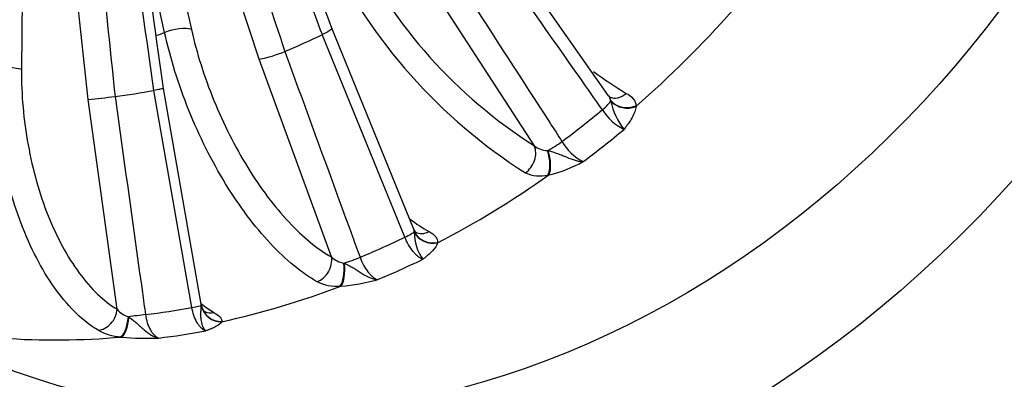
# Model space of a CAD drawing. Header units: millimetres. Extents: x 0 to 1782, y 0 to 1260.
# Tile 9 of 25: x 1156 to 1305, y 205 to 260. Entities that reach past the tile are written whole.
import ezdxf

# ---------------------------------------------------------------- set-up
doc = ezdxf.new("R2010")
doc.units = ezdxf.units.MM
doc.header["$LTSCALE"] = 6
doc.layers.add('CAP355B', color=7, linetype='Continuous')
doc.layers.add('Default', color=7, linetype='Continuous')

# ---------------------------------------------------------------- blocks, each defined once
blk = doc.blocks.new('SE1')
at = {"layer": 'CAP355B', "color": 7, "linetype": 'Continuous'}
for p, q in [((1173.14, 297.27), (1181.85, 258.08)), ((1192.11, 253.6), (1177.85, 296.63)), ((1156.45, 294.88), (1156.12, 251.99)), ((1166.19, 247.45), (1161.42, 293.09)), ((1245, 248.04), (1226.54, 274.32)), ((1177.79, 257.61), (1174.1, 274.22)), ((1233.75, 240.44), (1216.67, 266.87)), ((1215.46, 227.91), (1203.09, 258.3)), ((1214.15, 226.6), (1201.65, 257.31)), ((1201.65, 257.31), (1201.66, 257.31)), ((1203.06, 223.61), (1192.11, 253.6)), ((1195.98, 254.76), (1195.98, 254.76)), ((1183.32, 216.47), (1177.62, 249.16)), ((1170.61, 215.67), (1166.19, 247.45)), ((1170.28, 247.94), (1170.28, 247.94)), ((1181.91, 215.95), (1176.16, 248.84)), ((1176.16, 248.84), (1176.16, 248.84)), ((1245.35, 247.23), (1245.32, 247.31)), ((1249.14, 246.51), (1249.14, 246.42)), ((1235.72, 239.73), (1235.81, 239.71)), ((1235.97, 236.03), (1235.81, 236.01)), ((1215.58, 227.37), (1215.57, 227.44)), ((1219.1, 225.81), (1219.1, 225.74)), ((1204.91, 222.66), (1205, 222.62)), ((1204.49, 219.18), (1204.33, 219.18)), ((1183.34, 216.15), (1183.34, 216.22)), ((1172.3, 214.52), (1172.39, 214.47)), ((1186.44, 213.84), (1186.42, 213.79)), ((1171.29, 211.47), (1171.13, 211.49))]:
    blk.add_line(p, q, dxfattribs=at)
for centre, radius, start, end in [((1276.89, 306.09), 82.72, 205.7782, 237.464), ((1274.97, 304.96), 76.56, 206.1291, 237.4282), ((1189.31, 269.92), 16.56, 279.735, 293.7338), ((1294.71, 324.62), 89.57, 234.5096, 238.315), ((1146.41, 431.53), 185.14, 276.1308, 277.4068), ((1243, 246.74), 2.39, 13.6492, 32.8989), ((1251.14, 250.41), 8.4, 212.2362, 242.9085), ((1255.21, 249.16), 10.05, 191.0951, 218.3088), ((1235.8, 243.05), 3.32, 231.7254, 268.488), ((1244.81, 245.13), 7.97, 210.2895, 242.5329), ((1230.58, 257.42), 22.06, 284.1441, 298.596), ((1234.65, 241.48), 5.6, 246.2357, 281.9618), ((1222.7, 227.33), 7.13, 179.6582, 214.9064), ((1205.54, 226.17), 3.56, 225.9153, 259.846), ((1203.91, 226.14), 6.97, 244.2447, 273.456), ((1202.25, 247.62), 28.53, 274.4933, 285.754), ((1173.56, 218.2), 3.89, 220.5023, 251.0395), ((1172, 220.64), 9.2, 242.2561, 264.5636), ((1175.24, 253.42), 42.14, 264.6284, 272.2601)]:
    blk.add_arc(centre, radius, start, end, dxfattribs=at)
for centre, major_axis, ratio, start_param, end_param in [((1156.66, 371.99), (60.34, 166.93), 0.827748, 0, 3.141593), ((1177.24, 364.55), (-53.17, -147.08), 0.827748, 0.983571, 1.120939), ((1179.38, 257.04), (-2.93, -0.65), 0.341497, 3.635067, 5.205863), ((1158.78, 371.23), (-41.27, -114.17), 0.827748, 0.584426, 0.597244), ((1171.97, 366.46), (-41.27, -114.17), 0.827748, 0.64675, 0.703777), ((1153.57, 251.66), (-3, 0.02), 0.220048, 3.699156, 5.269953), ((1171.97, 366.46), (-41.27, -114.17), 0.827748, 0.395423, 0.45245), ((1246.48, 250.55), (1.34, 2.68), 0.762543, 3.136009, 4.226434), ((1176.81, 364.71), (-52.18, -144.36), 0.827748, 0.899652, 0.95353), ((1242.88, 245.84), (2.45, 1.72), 0.210676, 5.052375, 5.954644), ((1247.76, 248.77), (-3, 0.05), 0.8461, 0.633237, 2.059334), ((1247.76, 248.68), (-2.99, 0.18), 0.841352, 0.684101, 2.097974), ((1178.84, 363.97), (-53.17, -147.08), 0.827748, 0.899843, 0.953339), ((1231.51, 238.74), (-1.36, -2.67), 0.764352, 0.95898, 2.574642), ((1236.73, 240.99), (2.52, 1.63), 0.197105, 4.172785, 5.075055), ((1234.7, 238.47), (0.56, -2.95), 0.440545, 0.501846, 1.927943), ((1234.84, 238.5), (0.61, -2.94), 0.422533, 0.49272, 1.906594), ((1177.24, 364.55), (-53.17, -147.08), 0.827748, 0.732243, 0.869611), ((1176.81, 364.71), (-52.18, -144.36), 0.827748, 0.648324, 0.702203), ((1212.83, 226.41), (2.78, 1.13), 0.1186, 5.159205, 6.061474), ((1218.31, 228.47), (-2.96, 0.47), 0.910586, 0.556571, 1.982669), ((1218.29, 228.41), (-2.93, 0.63), 0.907579, 0.622882, 2.036755), ((1217.2, 230.02), (1.45, 2.63), 0.774814, 3.135844, 4.008127), ((1200.58, 222.56), (-1.46, -2.62), 0.777164, 0.740013, 2.355675), ((1203.81, 221.96), (0.11, -3), 0.383493, 0.363422, 1.78952), ((1203.96, 221.97), (0.15, -3), 0.363247, 0.356588, 1.770462), ((1206.01, 223.35), (2.82, 1.03), 0.100961, 4.275733, 5.178002), ((1178.84, 363.97), (-53.17, -147.08), 0.827748, 0.648515, 0.702012), ((1177.24, 364.55), (-53.17, -147.08), 0.827748, 0.480916, 0.618284), ((1180.41, 215.71), (2.96, 0.52), 0.004783, -1.041335, -0.139066), ((1186.27, 216.72), (-2.84, 0.95), 0.95935, 0.513426, 1.939523), ((1186.25, 216.68), (-2.75, 1.19), 0.957486, 0.608513, 2.022386), ((1168.06, 215.34), (-1.55, -2.57), 0.792727, 0.51611, 2.131771), ((1173.35, 214.62), (2.97, 0.41), 0.015814, 1.026723, 1.928992), ((1176.81, 364.71), (-52.18, -144.36), 0.827748, 0.396997, 0.450875), ((1185.27, 217.98), (1.53, 2.58), 0.789982, 3.137716, 3.785169), ((1171.25, 214.42), (-0.35, -2.98), 0.343837, 0.219351, 1.645448), ((1171.41, 214.4), (-0.33, -2.98), 0.321843, 0.214258, 1.628131), ((1178.84, 363.97), (-53.17, -147.08), 0.827748, 0.397188, 0.450684), ((1177.24, 364.55), (-53.17, -147.08), 0.827748, 0.229588, 0.366957)]:
    blk.add_ellipse(centre, major_axis=major_axis, ratio=ratio, start_param=start_param, end_param=end_param, dxfattribs=at)
for major_axis in [(60.34, 166.93), (53.17, 147.08)]:
    blk.add_ellipse((1208.38, 353.29), major_axis=major_axis, ratio=0.827748, dxfattribs=at)
for points, knots in [([(1217.05, 538.88), (1215.41, 539.46), (1212.31, 540.56), (1206.92, 542.14), (1201.25, 543.54), (1195.46, 544.69), (1189.63, 545.57), (1183.74, 546.19), (1177.81, 546.55), (1171.85, 546.64), (1165.87, 546.46), (1159.87, 546.02), (1153.86, 545.31), (1147.86, 544.34), (1141.87, 543.11), (1135.9, 541.61), (1129.96, 539.85), (1124.06, 537.84), (1118.21, 535.57), (1112.41, 533.05), (1106.69, 530.28), (1101.03, 527.27), (1095.47, 524.02), (1089.99, 520.53), (1084.62, 516.82), (1079.36, 512.88), (1074.21, 508.73), (1069.2, 504.37), (1064.31, 499.8), (1059.57, 495.04), (1054.98, 490.09), (1050.54, 484.96), (1046.27, 479.65), (1042.17, 474.19), (1038.24, 468.56), (1034.49, 462.79), (1030.93, 456.87), (1027.56, 450.83), (1024.39, 444.67), (1021.42, 438.4), (1018.66, 432.02), (1016.11, 425.56), (1013.78, 419.01), (1011.66, 412.39), (1009.76, 405.7), (1008.09, 398.97), (1006.64, 392.19), (1005.43, 385.38), (1004.44, 378.55), (1003.69, 371.71), (1003.18, 364.86), (1002.89, 358.03), (1002.85, 351.21), (1003.04, 344.43), (1003.47, 337.69), (1004.13, 331), (1005.03, 324.37), (1006.16, 317.81), (1007.53, 311.33), (1009.13, 304.95), (1010.95, 298.67), (1013, 292.5), (1015.27, 286.46), (1017.77, 280.55), (1020.47, 274.77), (1023.39, 269.15), (1026.51, 263.69), (1029.83, 258.4), (1033.35, 253.28), (1037.06, 248.35), (1040.95, 243.61), (1045.02, 239.07), (1049.26, 234.73), (1053.66, 230.61), (1058.22, 226.71), (1062.92, 223.03), (1067.77, 219.58), (1072.75, 216.37), (1077.86, 213.39), (1083.09, 210.65), (1088.39, 208.19), (1092.98, 206.27), (1095.53, 205.37), (1096.49, 205.04)], [0, 0, 0, 0, 0.009885, 0.022123, 0.034362, 0.046604, 0.058851, 0.071106, 0.083372, 0.095649, 0.107939, 0.120245, 0.132567, 0.144905, 0.157262, 0.169635, 0.182027, 0.194435, 0.206861, 0.219302, 0.231759, 0.24423, 0.256715, 0.269212, 0.281719, 0.294237, 0.306763, 0.319297, 0.331838, 0.344385, 0.356938, 0.369494, 0.382054, 0.394617, 0.407183, 0.419751, 0.432321, 0.444892, 0.457465, 0.470039, 0.482614, 0.49519, 0.507766, 0.520343, 0.532921, 0.5455, 0.558078, 0.570657, 0.583236, 0.595816, 0.608394, 0.620972, 0.633549, 0.646124, 0.658698, 0.671268, 0.683835, 0.696398, 0.708955, 0.721507, 0.734051, 0.746586, 0.759112, 0.771627, 0.78413, 0.796619, 0.809094, 0.821553, 0.833995, 0.84642, 0.858827, 0.871216, 0.883586, 0.895937, 0.90827, 0.920586, 0.932886, 0.945172, 0.957443, 0.969704, 0.981956, 0.994201, 1, 1, 1, 1]), ([(1201.66, 257.31), (1200.97, 259.15), (1200.28, 261), (1199.59, 262.84), (1196.84, 270.22), (1194.08, 277.59), (1191.33, 284.97), (1189.32, 290.34), (1187.32, 295.7), (1185.32, 301.07), (1185.24, 301.26), (1185.17, 301.46), (1185.1, 301.65)], [0, 0, 0, 0, 0.124752, 0.124752, 0.124752, 0.623761, 0.623761, 0.623761, 0.986945, 0.986945, 0.986945, 1, 1, 1, 1]), ([(1181.04, 299.83), (1181.1, 299.63), (1181.17, 299.44), (1181.23, 299.24), (1181.86, 297.36), (1182.48, 295.49), (1183.1, 293.62), (1185.58, 286.12), (1188.07, 278.62), (1190.55, 271.13), (1192.36, 265.67), (1194.17, 260.21), (1195.98, 254.76)], [0, 0, 0, 0, 0.013055, 0.013055, 0.013055, 0.137807, 0.137807, 0.137807, 0.636816, 0.636816, 0.636816, 1, 1, 1, 1]), ([(1165.29, 295.73), (1165.31, 295.53), (1165.33, 295.32), (1165.35, 295.11), (1165.56, 293.12), (1165.77, 291.13), (1165.98, 289.15), (1166.81, 281.2), (1167.64, 273.25), (1168.47, 265.3), (1169.07, 259.51), (1169.68, 253.72), (1170.28, 247.94)], [0, 0, 0, 0, 0.013055, 0.013055, 0.013055, 0.137807, 0.137807, 0.137807, 0.636816, 0.636816, 0.636816, 1, 1, 1, 1]), ([(1176.16, 248.84), (1175.89, 250.82), (1175.61, 252.79), (1175.33, 254.77), (1174.22, 262.68), (1173.11, 270.59), (1172, 278.49), (1171.19, 284.25), (1170.39, 290), (1169.58, 295.76), (1169.55, 295.97), (1169.52, 296.17), (1169.49, 296.38)], [0, 0, 0, 0, 0.124752, 0.124752, 0.124752, 0.623761, 0.623761, 0.623761, 0.986945, 0.986945, 0.986945, 1, 1, 1, 1]), ([(1244.04, 245.93), (1242.92, 247.53), (1241.79, 249.13), (1240.67, 250.73), (1236.18, 257.13), (1231.68, 263.53), (1227.18, 269.93), (1226.55, 270.83), (1225.92, 271.73), (1225.28, 272.63)], [0, 0, 0, 0, 0.179727, 0.179727, 0.179727, 0.898633, 0.898633, 0.898633, 1, 1, 1, 1]), ([(1220.16, 268.6), (1221.23, 266.95), (1222.29, 265.3), (1223.36, 263.66), (1227.61, 257.07), (1231.87, 250.48), (1236.13, 243.89), (1236.73, 242.97), (1237.33, 242.04), (1237.93, 241.11)], [0, 0, 0, 0, 0.179727, 0.179727, 0.179727, 0.898633, 0.898633, 0.898633, 1, 1, 1, 1]), ([(1181.85, 258.08), (1182.64, 254.52), (1183.78, 250.91), (1185.97, 245.53), (1186.76, 243.79), (1188.47, 240.4), (1189.4, 238.74), (1191.33, 235.59), (1192.33, 234.11), (1194.41, 231.35), (1195.49, 230.06), (1197.65, 227.75), (1198.73, 226.73), (1200.9, 224.96), (1201.99, 224.2), (1203.06, 223.61)], [0, 0, 0, 0, 0.25, 0.25, 0.375, 0.375, 0.5, 0.5, 0.625, 0.625, 0.75, 0.75, 0.875, 0.875, 1, 1, 1, 1]), ([(1203.09, 258.3), (1203.1, 258.28), (1203.1, 258.26), (1203.07, 258.19), (1203.04, 258.15), (1202.94, 258.05), (1202.87, 258), (1202.7, 257.88), (1202.6, 257.81), (1202.38, 257.68), (1202.25, 257.61), (1201.97, 257.46), (1201.82, 257.38), (1201.66, 257.31)], [0.2880887, 0.2880887, 0.2880887, 0.2880887, 0.375, 0.375, 0.5, 0.5, 0.625, 0.625, 0.75, 0.75, 0.875, 0.875, 1, 1, 1, 1]), ([(1200.88, 219.86), (1199.71, 220.51), (1198.52, 221.34), (1196.15, 223.28), (1194.97, 224.39), (1192.61, 226.92), (1191.43, 228.34), (1189.17, 231.36), (1188.08, 232.97), (1185.97, 236.42), (1184.97, 238.24), (1183.11, 241.95), (1182.25, 243.86), (1180.66, 247.79), (1179.96, 249.77), (1178.74, 253.7), (1178.22, 255.66), (1177.79, 257.61)], [0, 0, 0, 0, 0.125, 0.125, 0.25, 0.25, 0.375, 0.375, 0.5, 0.5, 0.625, 0.625, 0.75, 0.75, 0.875, 0.875, 1, 1, 1, 1]), ([(1195.98, 254.76), (1196.66, 252.89), (1197.34, 251.02), (1198.02, 249.15), (1200.75, 241.67), (1203.48, 234.2), (1206.21, 226.72), (1206.6, 225.67), (1206.98, 224.61), (1207.37, 223.56)], [0, 0, 0, 0, 0.179727, 0.179727, 0.179727, 0.898633, 0.898633, 0.898633, 1, 1, 1, 1]), ([(1156.12, 251.99), (1156.09, 248.21), (1156.43, 244.37), (1157.47, 238.68), (1157.9, 236.84), (1158.91, 233.26), (1159.5, 231.5), (1160.82, 228.19), (1161.55, 226.64), (1163.11, 223.74), (1163.97, 222.38), (1165.75, 219.97), (1166.67, 218.9), (1168.59, 217.06), (1169.6, 216.28), (1170.61, 215.67)], [0, 0, 0, 0, 0.25, 0.25, 0.375, 0.375, 0.5, 0.5, 0.625, 0.625, 0.75, 0.75, 0.875, 0.875, 1, 1, 1, 1]), ([(1167.72, 212.5), (1166.61, 213.17), (1165.52, 214.02), (1163.42, 216.04), (1162.41, 217.2), (1160.47, 219.84), (1159.54, 221.32), (1157.83, 224.5), (1157.05, 226.19), (1155.61, 229.82), (1154.97, 231.74), (1153.87, 235.66), (1153.41, 237.67), (1152.67, 241.83), (1152.39, 243.92), (1152.06, 247.84), (1151.99, 249.67), (1151.99, 251.5)], [0, 0, 0, 0, 0.125, 0.125, 0.25, 0.25, 0.375, 0.375, 0.5, 0.5, 0.625, 0.625, 0.75, 0.75, 0.875, 0.875, 0.9852397, 0.9852397, 0.9852397, 0.9852397]), ([(1177.62, 249.16), (1177.62, 249.15), (1177.61, 249.15), (1177.6, 249.14), (1177.57, 249.13), (1177.48, 249.1), (1177.41, 249.09), (1177.24, 249.05), (1177.14, 249.03), (1176.91, 248.98), (1176.78, 248.95), (1176.49, 248.9), (1176.33, 248.87), (1176.16, 248.84)], [0.3384925, 0.3384925, 0.3384925, 0.3384925, 0.375, 0.375, 0.5, 0.5, 0.625, 0.625, 0.75, 0.75, 0.875, 0.875, 1, 1, 1, 1]), ([(1170.28, 247.94), (1170.56, 245.96), (1170.83, 243.98), (1171.11, 242), (1172.21, 234.07), (1173.31, 226.15), (1174.42, 218.23), (1174.57, 217.11), (1174.73, 215.99), (1174.88, 214.88)], [0, 0, 0, 0, 0.179727, 0.179727, 0.179727, 0.898633, 0.898633, 0.898633, 1, 1, 1, 1]), ([(1245.19, 247.84), (1245.19, 247.84), (1245.14, 247.87), (1245.06, 247.98), (1245, 248.05)], [0.2970163, 0.2970163, 0.2970163, 0.2970163, 0.6090972, 1, 1, 1, 1]), ([(1247.67, 248.4), (1248.11, 248.17), (1248.47, 247.9), (1248.85, 247.43), (1248.95, 247.26), (1249.09, 246.9), (1249.13, 246.71), (1249.14, 246.51)], [0, 0, 0, 0, 0.5, 0.5, 0.75, 0.75, 1, 1, 1, 1]), ([(1249.14, 246.42), (1249.1, 245.9), (1248.89, 245.33), (1248.39, 244.44), (1248.19, 244.14), (1247.88, 243.68), (1247.77, 243.53), (1247.6, 243.31), (1247.55, 243.23), (1247.43, 243.08), (1247.38, 243.01), (1247.32, 242.93)], [0, 0, 0, 0, 0.5, 0.5, 0.75, 0.75, 0.875, 0.875, 0.9375, 0.9375, 1, 1, 1, 1]), ([(1235.81, 239.71), (1236.05, 239.66), (1236.3, 239.6), (1236.78, 239.45), (1237.02, 239.37), (1237.49, 239.2), (1237.73, 239.11), (1238.19, 238.92), (1238.42, 238.83), (1239.09, 238.55), (1239.52, 238.39), (1240.15, 238.2), (1240.36, 238.15), (1240.76, 238.08), (1240.95, 238.06), (1241.14, 238.06)], [0, 0, 0, 0, 0.125, 0.125, 0.25, 0.25, 0.375, 0.375, 0.5, 0.5, 0.75, 0.75, 0.875, 0.875, 1, 1, 1, 1]), ([(1216.86, 223.25), (1216.74, 223.29), (1216.63, 223.35), (1216.39, 223.49), (1216.26, 223.58), (1216.01, 223.78), (1215.89, 223.89), (1215.64, 224.15), (1215.52, 224.29), (1215.15, 224.74), (1214.92, 225.08), (1214.5, 225.82), (1214.31, 226.2), (1214.15, 226.6)], [0, 0, 0, 0, 0.125, 0.125, 0.25, 0.25, 0.375, 0.375, 0.5, 0.5, 0.75, 0.75, 1, 1, 1, 1]), ([(1215.84, 227.33), (1215.84, 227.33), (1215.82, 227.35), (1215.69, 227.46), (1215.55, 227.73), (1215.46, 227.91)], [0.2797496, 0.2797496, 0.2797496, 0.2797496, 0.3728322, 0.6552796, 1, 1, 1, 1]), ([(1215.57, 227.44), (1215.56, 227.56), (1215.54, 227.68), (1215.49, 227.83), (1215.47, 227.87), (1215.46, 227.9)], [0, 0, 0, 0, 0.25, 0.25, 0.3171797, 0.3171797, 0.3171797, 0.3171797]), ([(1217.81, 227.46), (1218.24, 227.22), (1218.57, 226.97), (1218.91, 226.55), (1218.99, 226.41), (1219.1, 226.12), (1219.12, 225.97), (1219.1, 225.81)], [0, 0, 0, 0, 0.5, 0.5, 0.75, 0.75, 1, 1, 1, 1]), ([(1219.1, 225.74), (1219, 225.35), (1218.72, 224.93), (1218.11, 224.3), (1217.88, 224.08), (1217.51, 223.77), (1217.38, 223.66), (1217.19, 223.51), (1217.12, 223.45), (1216.99, 223.35), (1216.92, 223.3), (1216.86, 223.25)], [0, 0, 0, 0, 0.5, 0.5, 0.75, 0.75, 0.875, 0.875, 0.9375, 0.9375, 1, 1, 1, 1]), ([(1205, 222.62), (1205.23, 222.53), (1205.46, 222.42), (1205.91, 222.19), (1206.13, 222.07), (1206.56, 221.81), (1206.77, 221.68), (1207.19, 221.41), (1207.4, 221.28), (1208.02, 220.9), (1208.41, 220.68), (1209.02, 220.42), (1209.22, 220.34), (1209.61, 220.23), (1209.81, 220.19), (1210, 220.17)], [0, 0, 0, 0, 0.125, 0.125, 0.25, 0.25, 0.375, 0.375, 0.5, 0.5, 0.75, 0.75, 0.875, 0.875, 1, 1, 1, 1]), ([(1207.37, 223.56), (1207.52, 223.15), (1207.69, 222.76), (1208.1, 222.01), (1208.32, 221.67), (1208.68, 221.21), (1208.8, 221.07), (1209.04, 220.82), (1209.16, 220.7), (1209.4, 220.5), (1209.53, 220.41), (1209.77, 220.27), (1209.88, 220.21), (1210, 220.17)], [0, 0, 0, 0, 0.25, 0.25, 0.5, 0.5, 0.625, 0.625, 0.75, 0.75, 0.875, 0.875, 1, 1, 1, 1]), ([(1184.01, 212.41), (1183.94, 212.46), (1183.87, 212.54), (1183.74, 212.73), (1183.68, 212.85), (1183.5, 213.24), (1183.41, 213.55), (1183.32, 214.09), (1183.3, 214.28), (1183.27, 214.66), (1183.27, 214.86), (1183.28, 215.25), (1183.29, 215.44), (1183.32, 215.81), (1183.33, 215.99), (1183.34, 216.15)], [0, 0, 0, 0, 0.125, 0.125, 0.25, 0.25, 0.5, 0.5, 0.625, 0.625, 0.75, 0.75, 0.875, 0.875, 1, 1, 1, 1]), ([(1183.91, 215.29), (1183.9, 215.29), (1183.85, 215.33), (1183.62, 215.62), (1183.39, 216.05), (1183.36, 216.37), (1183.35, 216.47)], [0.2855416, 0.2855416, 0.2855416, 0.2855416, 0.4601212, 0.6484902, 0.9024581, 1, 1, 1, 1]), ([(1174.88, 214.88), (1174.94, 214.45), (1175.04, 214.03), (1175.29, 213.24), (1175.45, 212.88), (1175.72, 212.4), (1175.82, 212.25), (1176.02, 211.99), (1176.12, 211.87), (1176.34, 211.65), (1176.45, 211.56), (1176.67, 211.41), (1176.79, 211.36), (1176.9, 211.31)], [0, 0, 0, 0, 0.25, 0.25, 0.5, 0.5, 0.625, 0.625, 0.75, 0.75, 0.875, 0.875, 1, 1, 1, 1]), ([(1184.01, 212.41), (1183.89, 212.45), (1183.78, 212.5), (1183.55, 212.65), (1183.44, 212.74), (1183.22, 212.96), (1183.11, 213.08), (1182.91, 213.34), (1182.81, 213.49), (1182.53, 213.97), (1182.36, 214.33), (1182.09, 215.12), (1181.98, 215.53), (1181.91, 215.95)], [0, 0, 0, 0, 0.125, 0.125, 0.25, 0.25, 0.375, 0.375, 0.5, 0.5, 0.75, 0.75, 1, 1, 1, 1]), ([(1185.26, 215.19), (1185.67, 214.95), (1185.98, 214.72), (1186.29, 214.37), (1186.36, 214.26), (1186.45, 214.04), (1186.46, 213.94), (1186.44, 213.84)], [0, 0, 0, 0, 0.5, 0.5, 0.75, 0.75, 1, 1, 1, 1]), ([(1172.39, 214.47), (1172.59, 214.34), (1172.8, 214.19), (1173.2, 213.89), (1173.39, 213.73), (1173.76, 213.4), (1173.95, 213.23), (1174.31, 212.9), (1174.49, 212.73), (1175.03, 212.27), (1175.39, 211.99), (1175.94, 211.66), (1176.13, 211.57), (1176.52, 211.41), (1176.71, 211.35), (1176.9, 211.31)], [0, 0, 0, 0, 0.125, 0.125, 0.25, 0.25, 0.375, 0.375, 0.5, 0.5, 0.75, 0.75, 0.875, 0.875, 1, 1, 1, 1]), ([(1186.42, 213.79), (1186.31, 213.54), (1186, 213.29), (1185.34, 212.94), (1185.09, 212.83), (1184.7, 212.67), (1184.56, 212.61), (1184.35, 212.53), (1184.28, 212.51), (1184.15, 212.46), (1184.08, 212.43), (1184.01, 212.41)], [0, 0, 0, 0, 0.5, 0.5, 0.75, 0.75, 0.875, 0.875, 0.9375, 0.9375, 1, 1, 1, 1])]:
    blk.add_open_spline(points, degree=3, knots=knots, dxfattribs=at)
for points in [[(1203.09, 258.3), (1196.42, 276.18), (1191.15, 290.28), (1187.3, 300.6)], [(1177.62, 249.16), (1174.91, 268.42), (1172.79, 283.57), (1171.24, 294.61)], [(1214.84, 229.41), (1215.84, 228.65), (1216.84, 228), (1217.81, 227.46)], [(1183.34, 216.22), (1183.35, 216.29), (1183.34, 216.37), (1183.33, 216.45)], [(1183.36, 216.5), (1183.99, 216.01), (1184.62, 215.57), (1185.26, 215.19)]]:
    blk.add_open_spline(points, degree=3, dxfattribs=at)

msp = doc.modelspace()

# ---------------------------------------------------------------- block references
at = {"layer": 'Default'}
msp.add_blockref('SE1', (0, 0), dxfattribs=at)

doc.saveas('drawing.dxf')
